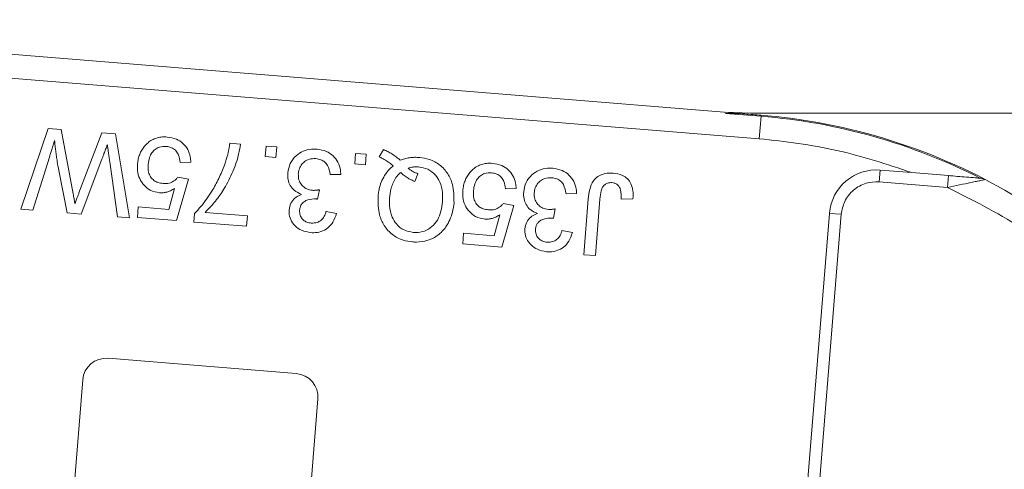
# Model space of a CAD drawing. Header units: millimetres. Extents: x 8853 to 11418, y 45 to 1005.
# Tile 18 of 256: x 9339 to 9381, y 462 to 481. Entities that reach past the tile are written whole.
import ezdxf

# ---------------------------------------------------------------- set-up
doc = ezdxf.new("R2010")
doc.units = ezdxf.units.MM
doc.styles.get("Standard").update_dxf_attribs({"font": '仿宋_GB2312_0.TTF', "width": 0.8})
doc.dimstyles.new('副本 ISO-35.1', dxfattribs={"dimtxt": 9, "dimasz": 7.5, "dimexe": 5, "dimexo": 0.625, "dimgap": 2.5, "dimtad": 1, "dimtoh": 1, "dimdsep": 46, "dimtxsty": 'Standard', "dimcen": 2.5, "dimadec": 0, "dimazin": 0, "dimtfac": 1, "dimtmove": 0, "dimatfit": 3, "dimfxl": 0, "dimarcsym": 0})

msp = doc.modelspace()

# ---------------------------------------------------------------- linework, layer by layer
at = {"color": 7, "linetype": 'Continuous', "lineweight": 15}
for p, q in [((9370.227, 476.959), (9330.543, 480.172)), ((9329.348, 479.265), (9370.147, 475.962)), ((9368.703, 477.082), (9369.771, 477.04)), ((9370.224, 476.913), (9368.712, 477.035)), ((9384.395, 477.04), (9369.771, 477.04)), ((9370.224, 476.913), (9370.147, 475.962)), ((9338.849, 472.978), (9340.01, 476.396)), ((9340.01, 476.396), (9340.551, 476.352)), ((9340.551, 476.352), (9341.064, 473.627)), ((9341.311, 473.663), (9342.277, 476.212)), ((9342.277, 476.212), (9342.859, 476.165)), ((9342.859, 476.165), (9343.455, 472.605)), ((9347.708, 475.772), (9348.155, 475.736)), ((9349.209, 475.201), (9349.246, 475.648)), ((9349.246, 475.648), (9349.693, 475.612)), ((9349.693, 475.612), (9349.657, 475.164)), ((9353, 474.894), (9353.037, 475.341)), ((9353.037, 475.341), (9353.484, 475.305)), ((9354.032, 475.196), (9354.219, 475.502)), ((9340.056, 475.176), (9339.357, 472.937)), ((9342.283, 475.097), (9341.402, 472.771)), ((9342.947, 472.646), (9342.615, 474.983)), ((9346.049, 474.961), (9345.598, 474.953)), ((9349.657, 475.164), (9349.209, 475.201)), ((9353.484, 475.305), (9353.448, 474.857)), ((9340.81, 472.819), (9340.453, 474.608)), ((9353.448, 474.857), (9353, 474.894)), ((9375.233, 474.133), (9375.273, 474.631)), ((9376.606, 474.524), (9375.273, 474.631)), ((9378.158, 474.398), (9376.606, 474.524)), ((9345.947, 474.249), (9345.444, 472.489)), ((9345.503, 474.33), (9345.947, 474.249)), ((9352.407, 474.446), (9351.956, 474.438)), ((9355.54, 474.153), (9355.672, 474.477)), ((9375.233, 474.133), (9378.118, 473.899)), ((9378.158, 474.398), (9378.118, 473.899)), ((9345.115, 472.966), (9345.365, 473.855)), ((9351.503, 473.799), (9351.424, 473.4)), ((9359.838, 473.845), (9359.387, 473.836)), ((9362.404, 473.637), (9361.953, 473.628)), ((9362.707, 471.046), (9362.898, 473.414)), ((9363.393, 473.406), (9363.198, 471.007)), ((9364.789, 473.409), (9364.292, 473.394)), ((9339.357, 472.937), (9338.849, 472.978)), ((9343.789, 472.623), (9343.825, 473.07)), ((9343.825, 473.07), (9345.115, 472.966)), ((9346.66, 472.841), (9348.449, 472.696)), ((9351.784, 472.876), (9352.228, 472.795)), ((9359.735, 473.133), (9359.232, 471.373)), ((9359.291, 473.214), (9359.735, 473.133)), ((9361.5, 472.99), (9361.422, 472.591)), ((9341.402, 472.771), (9340.81, 472.819)), ((9343.455, 472.605), (9342.947, 472.646)), ((9345.444, 472.489), (9343.789, 472.623)), ((9346.177, 472.43), (9346.206, 472.792)), ((9348.413, 472.249), (9346.177, 472.43)), ((9348.449, 472.696), (9348.413, 472.249)), ((9358.903, 471.85), (9359.154, 472.739)), ((9372.099, 460.212), (9373.118, 472.799)), ((9372.581, 459.965), (9373.617, 472.759)), ((9373.118, 472.799), (9373.617, 472.759)), ((9361.782, 472.067), (9362.225, 471.986)), ((9357.577, 471.507), (9357.614, 471.954)), ((9357.614, 471.954), (9358.903, 471.85)), ((9359.232, 471.373), (9357.577, 471.507)), ((9363.198, 471.007), (9362.707, 471.046)), ((9342.547, 466.659), (9350.521, 466.013)), ((9339.613, 442.818), (9341.469, 465.743)), ((9351.437, 464.936), (9349.581, 442.011))]:
    msp.add_line(p, q, dxfattribs=at)
for centre, radius, start, end in [((9368.21, 452.04), 25, 62.5828, 88.8493), ((9368.21, 452.04), 24.954, 63.0709, 85.3707), ((9375.112, 472.638), 2, 85.3707, 175.3707), ((9368.21, 452.04), 25, 288.1586, 62.5828), ((9379.491, 473.788), 0.5, 62.5828, 85.3707), ((9342.466, 465.662), 1, 85.3707, 175.3707), ((9350.44, 465.017), 1, 355.3707, 85.3707)]:
    msp.add_arc(centre, radius, start, end, dxfattribs=at)
for points, knots in [([(9340.277, 475.883), (9340.257, 475.819), (9340.217, 475.692), (9340.16, 475.511), (9340.107, 475.339), (9340.073, 475.23), (9340.056, 475.176)], [0, 0, 0, 0, 0.2701798, 0.5403598, 0.7701792, 1, 1, 1, 1]), ([(9340.453, 474.608), (9340.431, 474.739), (9340.396, 474.943), (9340.356, 475.222), (9340.326, 475.442), (9340.3, 475.662), (9340.285, 475.809), (9340.277, 475.883)], [0, 0, 0, 0, 0.310606, 0.482888, 0.655191, 0.82758, 1, 1, 1, 1]), ([(9345.045, 476.033), (9344.978, 476.036), (9344.843, 476.042), (9344.642, 476.009), (9344.449, 475.937), (9344.302, 475.847), (9344.197, 475.756), (9344.149, 475.706), (9344.125, 475.681)], [0, 0, 0, 0, 0.195914, 0.39631, 0.592972, 0.797743, 0.898464, 1, 1, 1, 1]), ([(9345.045, 476.033), (9345.179, 476.012), (9345.423, 475.975), (9345.728, 475.776), (9345.934, 475.512), (9346.034, 475.226), (9346.045, 475.038), (9346.049, 474.961)], [0, 0, 0, 0, 0.248379, 0.451028, 0.653732, 0.857674, 1, 1, 1, 1]), ([(9347.477, 474.836), (9347.499, 474.899), (9347.543, 475.025), (9347.593, 475.199), (9347.631, 475.355), (9347.66, 475.493), (9347.685, 475.633), (9347.7, 475.726), (9347.708, 475.772)], [0, 0, 0, 0, 0.207128, 0.414579, 0.560657, 0.706858, 0.853397, 1, 1, 1, 1]), ([(9342.513, 475.702), (9342.489, 475.64), (9342.442, 475.515), (9342.38, 475.352), (9342.327, 475.212), (9342.298, 475.135), (9342.283, 475.097)], [0, 0, 0, 0, 0.308896, 0.617792, 0.808896, 1, 1, 1, 1]), ([(9342.615, 474.983), (9342.606, 475.048), (9342.587, 475.18), (9342.56, 475.366), (9342.536, 475.54), (9342.521, 475.648), (9342.513, 475.702)], [0, 0, 0, 0, 0.275241, 0.550482, 0.775241, 1, 1, 1, 1]), ([(9344.125, 475.681), (9344.083, 475.63), (9343.996, 475.526), (9343.899, 475.347), (9343.833, 475.153), (9343.803, 474.998), (9343.794, 474.907), (9343.792, 474.885)], [0, 0, 0, 0, 0.228036, 0.461347, 0.689746, 0.923403, 1, 1, 1, 1]), ([(9345.01, 475.631), (9344.91, 475.63), (9344.743, 475.628), (9344.535, 475.516), (9344.393, 475.365), (9344.28, 475.149), (9344.256, 474.976), (9344.242, 474.875)], [0, 0, 0, 0, 0.2426891, 0.4065842, 0.570206, 0.7509459, 1, 1, 1, 1]), ([(9345.598, 474.953), (9345.585, 475.06), (9345.563, 475.232), (9345.44, 475.441), (9345.29, 475.562), (9345.138, 475.616), (9345.045, 475.627), (9345.01, 475.631)], [0, 0, 0, 0, 0.323008, 0.519347, 0.717293, 0.893001, 1, 1, 1, 1]), ([(9348.155, 475.736), (9348.135, 475.604), (9348.074, 475.207), (9347.851, 474.564), (9347.508, 473.89), (9347.108, 473.307), (9346.81, 472.997), (9346.66, 472.841)], [0, 0, 0, 0, 0.1208896, 0.3630487, 0.6114263, 0.8042019, 1, 1, 1, 1]), ([(9350.162, 474.517), (9350.185, 474.652), (9350.234, 474.922), (9350.487, 475.238), (9350.806, 475.45), (9351.124, 475.529), (9351.325, 475.521), (9351.401, 475.518)], [0, 0, 0, 0, 0.228572, 0.459007, 0.660095, 0.870765, 1, 1, 1, 1]), ([(9351.401, 475.518), (9351.536, 475.497), (9351.784, 475.456), (9352.091, 475.245), (9352.301, 474.968), (9352.394, 474.685), (9352.403, 474.507), (9352.407, 474.446)], [0, 0, 0, 0, 0.2495954, 0.4606301, 0.6714689, 0.8868588, 1, 1, 1, 1]), ([(9354.219, 475.502), (9354.28, 475.474), (9354.401, 475.419), (9354.549, 475.333), (9354.666, 475.256), (9354.756, 475.191), (9354.844, 475.123), (9354.901, 475.076), (9354.93, 475.052)], [0, 0, 0, 0, 0.237022, 0.475091, 0.605871, 0.736859, 0.868386, 1, 1, 1, 1]), ([(9351.352, 475.117), (9351.252, 475.116), (9351.082, 475.115), (9350.867, 474.998), (9350.719, 474.84), (9350.632, 474.657), (9350.615, 474.53), (9350.608, 474.477)], [0, 0, 0, 0, 0.269591, 0.459441, 0.648883, 0.856246, 1, 1, 1, 1]), ([(9351.956, 474.438), (9351.932, 474.573), (9351.897, 474.771), (9351.735, 474.983), (9351.559, 475.086), (9351.424, 475.106), (9351.352, 475.117)], [0, 0, 0, 0, 0.404921, 0.593605, 0.78306, 1, 1, 1, 1]), ([(9354.634, 474.813), (9354.607, 474.834), (9354.555, 474.875), (9354.475, 474.934), (9354.392, 474.991), (9354.292, 475.056), (9354.174, 475.127), (9354.08, 475.173), (9354.032, 475.196)], [0, 0, 0, 0, 0.139963, 0.279956, 0.419938, 0.560053, 0.779572, 1, 1, 1, 1]), ([(9354.93, 475.052), (9354.993, 475.074), (9355.119, 475.119), (9355.288, 475.151), (9355.428, 475.167), (9355.539, 475.173), (9355.651, 475.173), (9355.726, 475.168), (9355.763, 475.165)], [0, 0, 0, 0, 0.236029, 0.474761, 0.60501, 0.7357, 0.867655, 1, 1, 1, 1]), ([(9355.763, 475.165), (9355.896, 475.145), (9356.196, 475.101), (9356.617, 474.868), (9356.957, 474.494), (9357.203, 473.941), (9357.205, 473.512), (9357.206, 473.249)], [0, 0, 0, 0, 0.150098, 0.337156, 0.525352, 0.708308, 1, 1, 1, 1]), ([(9358.833, 474.916), (9358.767, 474.919), (9358.631, 474.925), (9358.43, 474.893), (9358.237, 474.821), (9358.09, 474.73), (9357.985, 474.64), (9357.937, 474.59), (9357.914, 474.565)], [0, 0, 0, 0, 0.195914, 0.39631, 0.592972, 0.797743, 0.898464, 1, 1, 1, 1]), ([(9358.833, 474.916), (9358.968, 474.896), (9359.212, 474.858), (9359.516, 474.66), (9359.722, 474.396), (9359.823, 474.109), (9359.833, 473.922), (9359.838, 473.845)], [0, 0, 0, 0, 0.248379, 0.451028, 0.653732, 0.857674, 1, 1, 1, 1]), ([(9344.725, 473.673), (9344.589, 473.698), (9344.342, 473.744), (9344.059, 473.981), (9343.867, 474.267), (9343.782, 474.584), (9343.789, 474.794), (9343.792, 474.885)], [0, 0, 0, 0, 0.2383567, 0.4350951, 0.6309397, 0.8390112, 1, 1, 1, 1]), ([(9344.242, 474.875), (9344.24, 474.763), (9344.237, 474.58), (9344.336, 474.344), (9344.476, 474.19), (9344.667, 474.094), (9344.805, 474.076), (9344.881, 474.065)], [0, 0, 0, 0, 0.284133, 0.463731, 0.644535, 0.805022, 1, 1, 1, 1]), ([(9346.206, 472.792), (9346.298, 472.889), (9346.575, 473.179), (9346.915, 473.681), (9347.25, 474.268), (9347.401, 474.646), (9347.477, 474.836)], [0, 0, 0, 0, 0.165203, 0.496137, 0.746721, 1, 1, 1, 1]), ([(9350.747, 473.604), (9350.636, 473.651), (9350.444, 473.734), (9350.256, 473.97), (9350.156, 474.23), (9350.16, 474.418), (9350.162, 474.517)], [0, 0, 0, 0, 0.302387, 0.525374, 0.748493, 1, 1, 1, 1]), ([(9353.985, 473.501), (9353.992, 473.567), (9354.006, 473.7), (9354.055, 473.934), (9354.145, 474.2), (9354.287, 474.454), (9354.455, 474.66), (9354.574, 474.762), (9354.634, 474.813)], [0, 0, 0, 0, 0.132684, 0.266041, 0.474214, 0.688935, 0.842827, 1, 1, 1, 1]), ([(9354.477, 473.466), (9354.484, 473.532), (9354.498, 473.665), (9354.542, 473.877), (9354.617, 474.1), (9354.722, 474.29), (9354.836, 474.435), (9354.91, 474.5), (9354.948, 474.533)], [0, 0, 0, 0, 0.166848, 0.334564, 0.540524, 0.752508, 0.875078, 1, 1, 1, 1]), ([(9354.948, 474.533), (9354.971, 474.51), (9355.018, 474.462), (9355.096, 474.398), (9355.176, 474.338), (9355.276, 474.275), (9355.397, 474.212), (9355.492, 474.173), (9355.54, 474.153)], [0, 0, 0, 0, 0.141069, 0.282767, 0.423903, 0.56572, 0.782095, 1, 1, 1, 1]), ([(9355.259, 474.709), (9355.294, 474.72), (9355.365, 474.742), (9355.456, 474.758), (9355.531, 474.766), (9355.588, 474.769), (9355.646, 474.768), (9355.685, 474.766), (9355.704, 474.765)], [0, 0, 0, 0, 0.244198, 0.490285, 0.616798, 0.743692, 0.871739, 1, 1, 1, 1]), ([(9355.672, 474.477), (9355.64, 474.489), (9355.578, 474.513), (9355.497, 474.552), (9355.428, 474.59), (9355.37, 474.627), (9355.314, 474.667), (9355.277, 474.695), (9355.259, 474.709)], [0, 0, 0, 0, 0.210541, 0.421823, 0.565557, 0.709637, 0.854718, 1, 1, 1, 1]), ([(9355.704, 474.765), (9355.839, 474.742), (9356.109, 474.695), (9356.423, 474.445), (9356.643, 474.1), (9356.731, 473.701), (9356.719, 473.417), (9356.714, 473.287)], [0, 0, 0, 0, 0.20131, 0.404755, 0.576193, 0.805812, 1, 1, 1, 1]), ([(9357.914, 474.565), (9357.871, 474.513), (9357.784, 474.409), (9357.688, 474.23), (9357.621, 474.037), (9357.592, 473.881), (9357.583, 473.791), (9357.58, 473.769)], [0, 0, 0, 0, 0.228036, 0.461347, 0.689746, 0.923403, 1, 1, 1, 1]), ([(9358.798, 474.514), (9358.698, 474.513), (9358.531, 474.512), (9358.323, 474.4), (9358.181, 474.248), (9358.068, 474.032), (9358.044, 473.859), (9358.03, 473.759)], [0, 0, 0, 0, 0.242689, 0.406584, 0.570206, 0.750946, 1, 1, 1, 1]), ([(9359.387, 473.836), (9359.373, 473.943), (9359.351, 474.115), (9359.228, 474.325), (9359.078, 474.446), (9358.926, 474.499), (9358.833, 474.51), (9358.798, 474.514)], [0, 0, 0, 0, 0.323008, 0.519347, 0.717293, 0.893001, 1, 1, 1, 1]), ([(9360.159, 473.708), (9360.183, 473.842), (9360.231, 474.113), (9360.484, 474.428), (9360.803, 474.64), (9361.121, 474.72), (9361.322, 474.712), (9361.398, 474.709)], [0, 0, 0, 0, 0.228572, 0.459007, 0.660095, 0.870765, 1, 1, 1, 1]), ([(9361.398, 474.709), (9361.533, 474.687), (9361.781, 474.647), (9362.088, 474.436), (9362.298, 474.158), (9362.391, 473.875), (9362.401, 473.698), (9362.404, 473.637)], [0, 0, 0, 0, 0.249595, 0.46063, 0.671469, 0.886859, 1, 1, 1, 1]), ([(9362.898, 473.414), (9362.912, 473.547), (9362.941, 473.814), (9363.071, 474.154), (9363.294, 474.369), (9363.557, 474.487), (9363.786, 474.511), (9363.927, 474.503), (9363.953, 474.502)], [0, 0, 0, 0, 0.230985, 0.464973, 0.609952, 0.754605, 0.955682, 1, 1, 1, 1]), ([(9363.953, 474.502), (9364.088, 474.481), (9364.307, 474.447), (9364.567, 474.274), (9364.729, 474.046), (9364.807, 473.744), (9364.795, 473.525), (9364.789, 473.409)], [0, 0, 0, 0, 0.257051, 0.418806, 0.58133, 0.780141, 1, 1, 1, 1]), ([(9344.881, 474.065), (9344.924, 474.063), (9345.01, 474.059), (9345.132, 474.077), (9345.242, 474.116), (9345.338, 474.172), (9345.429, 474.241), (9345.478, 474.3), (9345.503, 474.33)], [0, 0, 0, 0, 0.1817742, 0.3670305, 0.5185126, 0.6750267, 0.8352872, 1, 1, 1, 1]), ([(9350.608, 474.477), (9350.609, 474.389), (9350.611, 474.229), (9350.721, 474.022), (9350.875, 473.874), (9351.049, 473.795), (9351.165, 473.781), (9351.21, 473.775)], [0, 0, 0, 0, 0.254178, 0.457835, 0.661032, 0.868746, 1, 1, 1, 1]), ([(9361.35, 474.308), (9361.249, 474.307), (9361.079, 474.305), (9360.865, 474.188), (9360.716, 474.031), (9360.629, 473.848), (9360.613, 473.72), (9360.606, 473.668)], [0, 0, 0, 0, 0.269591, 0.459441, 0.648883, 0.856246, 1, 1, 1, 1]), ([(9361.953, 473.628), (9361.929, 473.764), (9361.894, 473.962), (9361.732, 474.174), (9361.556, 474.277), (9361.422, 474.297), (9361.35, 474.308)], [0, 0, 0, 0, 0.404921, 0.593605, 0.78306, 1, 1, 1, 1]), ([(9363.9, 474.101), (9363.836, 474.1), (9363.726, 474.097), (9363.589, 474.018), (9363.489, 473.905), (9363.419, 473.694), (9363.403, 473.521), (9363.393, 473.406)], [0, 0, 0, 0, 0.19306, 0.330934, 0.468862, 0.645656, 1, 1, 1, 1]), ([(9364.292, 473.394), (9364.295, 473.53), (9364.299, 473.713), (9364.218, 473.933), (9364.118, 474.035), (9364.005, 474.087), (9363.932, 474.097), (9363.9, 474.101)], [0, 0, 0, 0, 0.4413221, 0.5983481, 0.7568563, 0.895495, 1, 1, 1, 1]), ([(9373.617, 472.759), (9373.652, 472.945), (9373.706, 473.233), (9373.921, 473.567), (9374.133, 473.789), (9374.387, 473.963), (9374.75, 474.121), (9375.043, 474.128), (9375.233, 474.133)], [0, 0, 0, 0, 0.239443, 0.369607, 0.5, 0.630164, 0.760557, 1, 1, 1, 1]), ([(9379.531, 474.192), (9379.474, 474.179), (9379.351, 474.154), (9379.051, 474.09), (9378.633, 474.003), (9378.29, 473.934), (9378.118, 473.899)], [0, 0, 0, 0, 0.155955, 0.334064, 0.665854, 1, 1, 1, 1]), ([(9379.532, 474.287), (9379.531, 474.287), (9379.528, 474.287), (9379.506, 474.289), (9379.435, 474.294), (9379.24, 474.31), (9378.805, 474.346), (9378.416, 474.377), (9378.158, 474.398)], [0, 0, 0, 0, 0.02892, 0.058841, 0.126521, 0.252272, 0.502811, 1, 1, 1, 1]), ([(9379.721, 474.232), (9379.712, 474.23), (9379.692, 474.226), (9379.586, 474.203), (9379.531, 474.192)], [0, 0, 0, 0, 0.47698, 1, 1, 1, 1]), ([(9341.141, 473.217), (9341.153, 473.248), (9341.176, 473.31), (9341.217, 473.416), (9341.261, 473.533), (9341.294, 473.62), (9341.311, 473.663)], [0, 0, 0, 0, 0.209513, 0.419031, 0.709515, 1, 1, 1, 1]), ([(9345.365, 473.855), (9345.337, 473.837), (9345.281, 473.802), (9345.196, 473.759), (9345.113, 473.725), (9345.011, 473.693), (9344.881, 473.668), (9344.777, 473.671), (9344.725, 473.673)], [0, 0, 0, 0, 0.147364, 0.295352, 0.418554, 0.542551, 0.767964, 1, 1, 1, 1]), ([(9351.21, 473.775), (9351.227, 473.774), (9351.26, 473.772), (9351.31, 473.774), (9351.359, 473.778), (9351.407, 473.783), (9351.455, 473.791), (9351.487, 473.796), (9351.503, 473.799)], [0, 0, 0, 0, 0.169524, 0.339551, 0.504185, 0.669008, 0.834436, 1, 1, 1, 1]), ([(9358.513, 472.556), (9358.377, 472.582), (9358.131, 472.627), (9357.847, 472.865), (9357.655, 473.15), (9357.57, 473.467), (9357.577, 473.677), (9357.58, 473.769)], [0, 0, 0, 0, 0.2383567, 0.4350951, 0.6309397, 0.8390112, 1, 1, 1, 1]), ([(9358.03, 473.759), (9358.028, 473.647), (9358.025, 473.464), (9358.125, 473.227), (9358.264, 473.073), (9358.455, 472.978), (9358.593, 472.959), (9358.669, 472.949)], [0, 0, 0, 0, 0.2841327, 0.4637308, 0.6445348, 0.8050215, 1, 1, 1, 1]), ([(9360.744, 472.794), (9360.633, 472.842), (9360.441, 472.925), (9360.253, 473.16), (9360.153, 473.421), (9360.157, 473.608), (9360.159, 473.708)], [0, 0, 0, 0, 0.302387, 0.525374, 0.748493, 1, 1, 1, 1]), ([(9360.606, 473.668), (9360.606, 473.579), (9360.608, 473.419), (9360.718, 473.213), (9360.872, 473.064), (9361.046, 472.985), (9361.162, 472.971), (9361.207, 472.966)], [0, 0, 0, 0, 0.254178, 0.457835, 0.661032, 0.868746, 1, 1, 1, 1]), ([(9378.118, 473.899), (9379.168, 473.369), (9381.305, 472.288), (9384.202, 470.054), (9386.805, 467.372), (9388.976, 464.269), (9390.636, 460.866), (9391.72, 457.289), (9392.268, 453.672), (9392.176, 451.279), (9392.131, 450.103)], [0, 0, 0, 0, 0.119843, 0.244, 0.371208, 0.5, 0.628792, 0.756, 0.880157, 1, 1, 1, 1]), ([(9341.064, 473.627), (9341.071, 473.593), (9341.084, 473.524), (9341.103, 473.422), (9341.119, 473.336), (9341.132, 473.268), (9341.138, 473.234), (9341.141, 473.217)], [0, 0, 0, 0, 0.249998, 0.4999956, 0.75, 0.8749991, 1, 1, 1, 1]), ([(9350.215, 472.95), (9350.234, 473.047), (9350.27, 473.235), (9350.449, 473.451), (9350.621, 473.555), (9350.721, 473.594), (9350.747, 473.604)], [0, 0, 0, 0, 0.328269, 0.636143, 0.9088, 1, 1, 1, 1]), ([(9351.361, 473.411), (9351.243, 473.407), (9351.066, 473.402), (9350.863, 473.306), (9350.751, 473.204), (9350.684, 473.075), (9350.67, 472.979), (9350.663, 472.929)], [0, 0, 0, 0, 0.3675596, 0.5509919, 0.6954114, 0.8395947, 1, 1, 1, 1]), ([(9351.424, 473.4), (9351.419, 473.402), (9351.409, 473.404), (9351.393, 473.406), (9351.377, 473.409), (9351.366, 473.41), (9351.361, 473.411)], [0, 0, 0, 0, 0.250087, 0.500185, 0.75003, 1, 1, 1, 1]), ([(9355.449, 471.589), (9355.316, 471.608), (9355.012, 471.652), (9354.58, 471.882), (9354.229, 472.261), (9353.987, 472.817), (9353.986, 473.242), (9353.985, 473.501)], [0, 0, 0, 0, 0.149201, 0.339719, 0.531658, 0.715646, 1, 1, 1, 1]), ([(9355.479, 471.992), (9355.345, 472.017), (9355.075, 472.066), (9354.762, 472.319), (9354.545, 472.679), (9354.461, 473.073), (9354.473, 473.352), (9354.477, 473.466)], [0, 0, 0, 0, 0.203222, 0.407586, 0.580719, 0.828764, 1, 1, 1, 1]), ([(9357.206, 473.249), (9357.189, 473.116), (9357.143, 472.756), (9356.926, 472.263), (9356.543, 471.852), (9356.1, 471.634), (9355.72, 471.574), (9355.504, 471.586), (9355.449, 471.589)], [0, 0, 0, 0, 0.148072, 0.401988, 0.580808, 0.75998, 0.939061, 1, 1, 1, 1]), ([(9356.714, 473.287), (9356.698, 473.154), (9356.666, 472.888), (9356.527, 472.517), (9356.282, 472.22), (9355.962, 472.03), (9355.678, 471.981), (9355.518, 471.99), (9355.479, 471.992)], [0, 0, 0, 0, 0.199014, 0.399339, 0.580729, 0.762132, 0.942113, 1, 1, 1, 1]), ([(9351.135, 471.983), (9351.001, 472.007), (9350.759, 472.051), (9350.457, 472.254), (9350.276, 472.517), (9350.208, 472.764), (9350.213, 472.904), (9350.215, 472.95)], [0, 0, 0, 0, 0.272752, 0.493599, 0.716338, 0.90619, 1, 1, 1, 1]), ([(9350.663, 472.929), (9350.664, 472.86), (9350.666, 472.729), (9350.763, 472.569), (9350.893, 472.456), (9351.029, 472.402), (9351.12, 472.391), (9351.154, 472.387)], [0, 0, 0, 0, 0.248767, 0.472673, 0.663516, 0.875579, 1, 1, 1, 1]), ([(9351.154, 472.387), (9351.239, 472.388), (9351.383, 472.39), (9351.564, 472.486), (9351.7, 472.633), (9351.758, 472.775), (9351.781, 472.865), (9351.784, 472.876)], [0, 0, 0, 0, 0.2859195, 0.4849885, 0.6843246, 0.9590687, 1, 1, 1, 1]), ([(9358.669, 472.949), (9358.712, 472.947), (9358.798, 472.943), (9358.921, 472.96), (9359.031, 473), (9359.126, 473.055), (9359.217, 473.125), (9359.266, 473.184), (9359.291, 473.214)], [0, 0, 0, 0, 0.181774, 0.36703, 0.518513, 0.675027, 0.835287, 1, 1, 1, 1]), ([(9361.207, 472.966), (9361.224, 472.965), (9361.257, 472.963), (9361.307, 472.964), (9361.356, 472.968), (9361.404, 472.974), (9361.452, 472.981), (9361.484, 472.987), (9361.5, 472.99)], [0, 0, 0, 0, 0.169524, 0.339551, 0.504185, 0.669008, 0.834436, 1, 1, 1, 1]), ([(9352.228, 472.795), (9352.184, 472.667), (9352.106, 472.435), (9351.864, 472.167), (9351.577, 472.013), (9351.322, 471.973), (9351.178, 471.981), (9351.135, 471.983)], [0, 0, 0, 0, 0.270658, 0.489263, 0.708369, 0.914642, 1, 1, 1, 1]), ([(9359.154, 472.739), (9359.125, 472.721), (9359.069, 472.685), (9358.984, 472.642), (9358.901, 472.609), (9358.799, 472.577), (9358.669, 472.552), (9358.565, 472.555), (9358.513, 472.556)], [0, 0, 0, 0, 0.147364, 0.295352, 0.418554, 0.542551, 0.767964, 1, 1, 1, 1]), ([(9360.212, 472.141), (9360.231, 472.238), (9360.267, 472.426), (9360.446, 472.641), (9360.618, 472.745), (9360.719, 472.784), (9360.744, 472.794)], [0, 0, 0, 0, 0.328269, 0.636143, 0.9088, 1, 1, 1, 1]), ([(9361.358, 472.601), (9361.24, 472.598), (9361.063, 472.592), (9360.86, 472.497), (9360.748, 472.395), (9360.681, 472.266), (9360.667, 472.17), (9360.66, 472.119)], [0, 0, 0, 0, 0.36756, 0.550992, 0.695411, 0.839595, 1, 1, 1, 1]), ([(9361.422, 472.591), (9361.416, 472.592), (9361.406, 472.594), (9361.39, 472.597), (9361.374, 472.599), (9361.363, 472.6), (9361.358, 472.601)], [0, 0, 0, 0, 0.250087, 0.500185, 0.75003, 1, 1, 1, 1]), ([(9361.132, 471.174), (9360.999, 471.198), (9360.757, 471.242), (9360.454, 471.445), (9360.273, 471.707), (9360.205, 471.954), (9360.21, 472.095), (9360.212, 472.141)], [0, 0, 0, 0, 0.2727519, 0.4935991, 0.716338, 0.90619, 1, 1, 1, 1]), ([(9360.66, 472.119), (9360.661, 472.051), (9360.663, 471.92), (9360.76, 471.76), (9360.89, 471.646), (9361.027, 471.593), (9361.117, 471.582), (9361.151, 471.577)], [0, 0, 0, 0, 0.2487669, 0.4726731, 0.6635162, 0.8755788, 1, 1, 1, 1]), ([(9361.151, 471.577), (9361.236, 471.578), (9361.38, 471.58), (9361.562, 471.677), (9361.697, 471.824), (9361.755, 471.966), (9361.779, 472.055), (9361.782, 472.067)], [0, 0, 0, 0, 0.285919, 0.484989, 0.684325, 0.959069, 1, 1, 1, 1]), ([(9362.225, 471.986), (9362.182, 471.857), (9362.103, 471.625), (9361.862, 471.357), (9361.574, 471.204), (9361.319, 471.164), (9361.175, 471.171), (9361.132, 471.174)], [0, 0, 0, 0, 0.270658, 0.489263, 0.708369, 0.914642, 1, 1, 1, 1])]:
    msp.add_open_spline(points, degree=3, knots=knots, dxfattribs=at)
msp.add_open_spline([(9376.606, 474.524), (9375.554, 474.875), (9373.451, 475.578), (9371.248, 475.834), (9370.147, 475.962)], degree=3, dxfattribs=at)

# ---------------------------------------------------------------- leaders
at = {"color": 5, "lineweight": 9}
msp.add_leader([(9299.67, 464.488), (9345.38, 523.672), (9382.536, 523.672)], dimstyle='副本 ISO-35.1', override={"dimgap": 2.5, "dimtad": 0}, dxfattribs=at)

doc.saveas('drawing.dxf')
